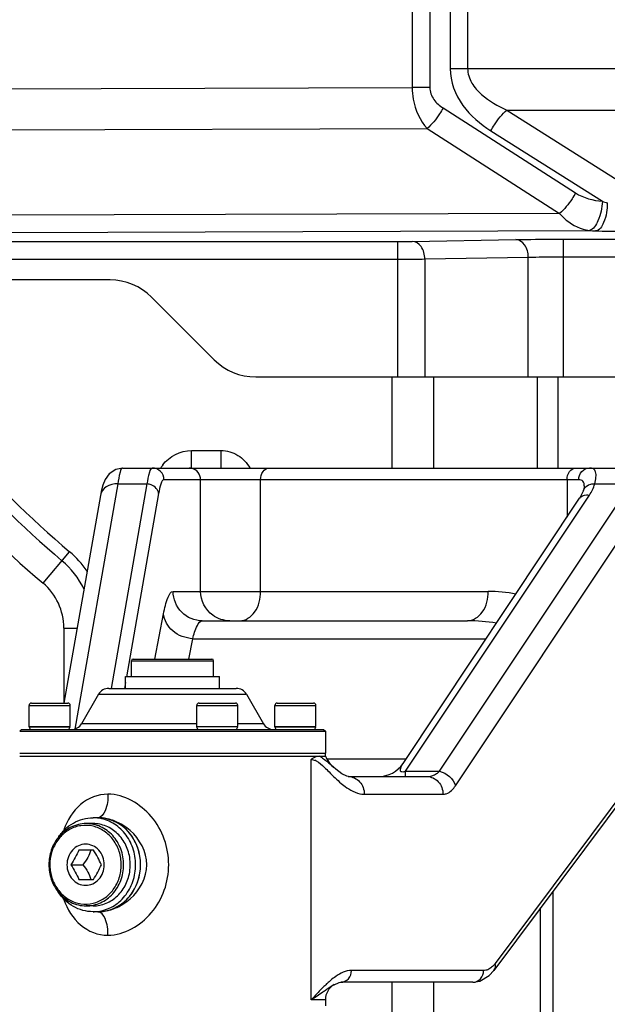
# Model space of a CAD drawing. Header units: millimetres. Extents: x 0 to 5945, y 0 to 4205.
# Tile 25 of 80: x 2796 to 2896, y 626 to 793. Entities that reach past the tile are written whole.
import ezdxf

# ---------------------------------------------------------------- set-up
doc = ezdxf.new("R2010")
doc.units = ezdxf.units.MM
doc.header["$LTSCALE"] = 326.975
for name, color, linetype in [('204104000008DXF_CONTINUOUS_LINE', 7, 'CONTINUOUS'), ('304103000029DXF_CONTINUOUS_LINE', 7, 'CONTINUOUS'), ('304104000212DXF_CONTINUOUS_LINE', 7, 'CONTINUOUS'), ('304105000162DXF_CONTINUOUS_LINE', 7, 'CONTINUOUS'), ('304107000039DXF_CONTINUOUS_LINE', 7, 'CONTINUOUS'), ('501023000069DXF_CONTINUOUS_LINE', 7, 'CONTINUOUS'), ('604006000001DXF_CONTINUOUS_LINE', 7, 'CONTINUOUS'), ('604007000001DXF_CONTINUOUS_LINE', 7, 'CONTINUOUS'), ('626001000001DXF_CONTINUOUS_LINE', 7, 'CONTINUOUS')]:
    doc.layers.add(name, color=color, linetype=linetype)

msp = doc.modelspace()

# ---------------------------------------------------------------- linework, layer by layer
at = {"layer": '204104000008DXF_CONTINUOUS_LINE', "color": 2, "linetype": 'Continuous', "const_width": 4}
msp.add_lwpolyline([(2339.611, 830.766, 1), (3485.611, 830.766, 1)], format="xyb", close=True, dxfattribs=at)
at = {"layer": '304103000029DXF_CONTINUOUS_LINE', "color": 9, "linetype": 'Continuous'}
for p, q in [((2858.969, 716.766), (2858.969, 732.266)), ((2866.04, 716.766), (2866.04, 732.266)), ((2883.647, 732.266), (2883.647, 716.766)), ((2887.182, 732.266), (2887.182, 716.766)), ((2824.83, 716.766), (2824.83, 719.766)), ((2824.83, 719.766), (2829.873, 719.766)), ((2829.873, 716.766), (2829.873, 719.766)), ((2812.284, 714.054), (2804.972, 672.354)), ((2817.251, 714.054), (2811.151, 679.266)), ((2812.284, 714.054), (2817.251, 714.054)), ((2890.709, 714.766), (2820.152, 714.766)), ((2826.393, 695.766), (2826.393, 714.766)), ((2836.591, 695.766), (2836.591, 714.766)), ((2888.733, 714.766), (2888.733, 708.402)), ((2893.43, 714.054), (2899.81, 714.052)), ((2819.236, 712.415), (2813.769, 681.237)), ((2861.254, 665.171), (2892.537, 712.145)), ((2867.038, 665.17), (2898.984, 713.141)), ((2869.757, 662.713), (2901.703, 710.683)), ((2799.571, 697.174), (2804.092, 702.518)), ((2821.71, 695.766), (2875.319, 695.766)), ((2818.57, 684.266), (2820.084, 691.968)), ((2803.111, 689.54), (2803.111, 676.766)), ((2803.111, 689.54), (2805.371, 689.54)), ((2824.366, 684.266), (2825.046, 687.727)), ((2825.046, 687.727), (2874.964, 687.728)), ((2813.604, 680.294), (2813.423, 679.266)), ((2907.808, 674.423), (2876.509, 632.482)), ((2845.168, 626.266), (2845.168, 667.18)), ((2847.901, 667.305), (2861.364, 667.305)), ((2848.718, 666.105), (2849.003, 665.844)), ((2861.254, 664.266), (2861.254, 665.171)), ((2861.254, 665.171), (2867.038, 665.17)), ((2854.236, 661.266), (2867.617, 661.266)), ((2886.354, 616.266), (2886.354, 644.759)), ((2884.233, 616.266), (2884.233, 641.917)), ((2874.532, 631.266), (2852.047, 631.266)), ((2858.969, 616.266), (2858.969, 629.266)), ((2866.04, 616.266), (2866.04, 629.266)), ((2872.72, 629.266), (2872.735, 629.266)), ((2847.604, 626.266), (2845.168, 626.266))]:
    msp.add_line(p, q, dxfattribs=at)
at = {"layer": '304103000029DXF_CONTINUOUS_LINE', "color": 7, "linetype": 'Continuous'}
for p, q in [((2811.934, 716.533), (2810.81, 715.779)), ((2813.102, 716.766), (2811.934, 716.533)), ((2813.129, 716.766), (2813.102, 716.766)), ((2813.129, 716.766), (2944.775, 716.766)), ((2809.329, 712.114), (2803.131, 676.766)), ((2891.506, 712.963), (2891.381, 712.588)), ((2860.825, 666.496), (2890.873, 711.616)), ((2826.673, 690.766), (2871.784, 690.766)), ((2907.601, 673.231), (2876.299, 631.286)), ((2795.61, 667.766), (2847.603, 667.766)), ((2849.002, 665.845), (2849.005, 665.842)), ((2860.824, 666.495), (2860.824, 666.494)), ((2851.516, 664.266), (2864.899, 664.266)), ((2808.928, 657.266), (2808.925, 657.266)), ((2808.928, 641.267), (2808.925, 641.267)), ((2875.495, 630.398), (2876.299, 631.285)), ((2876.299, 631.285), (2876.299, 631.286)), ((2849.107, 628.866), (2849.089, 628.856)), ((2872.72, 629.266), (2850.235, 629.266)), ((2847.604, 626.266), (2847.604, 625.266))]:
    msp.add_line(p, q, dxfattribs=at)
for points in [[(2810.81, 715.779), (2810.123, 714.818), (2809.734, 713.852), (2809.454, 712.764), (2809.329, 712.111)], [(2891.661, 713.719), (2891.641, 713.53), (2891.525, 713.031), (2891.506, 712.964)], [(2891.381, 712.588), (2890.978, 711.781), (2890.873, 711.616)], [(2851.517, 664.267), (2851.238, 664.317), (2850.421, 664.719), (2849.372, 665.516), (2849.003, 665.844)], [(2872.735, 629.267), (2873.886, 629.451), (2875.495, 630.398)], [(2849.089, 628.856), (2849.945, 629.228), (2850.236, 629.266)]]:
    msp.add_lwpolyline(points, dxfattribs=at)
at = {"layer": '304103000029DXF_CONTINUOUS_LINE', "color": 9, "linetype": 'Continuous'}
for centre, radius, start, end in [((2912.611, 830.766), 168, 211.62277, 229.76336), ((2912.611, 830.766), 175, 211.62277, 229.76336), ((2824.765, 713.759), 5.982, 143.90843, 149.4644), ((2824.407, 714.792), 1.974, 77.96786, 89.95154), ((2793.111, 689.54), 17, 34.77271, 49.76336), ((2793.111, 689.54), 10, 0, 49.76336), ((2875.314, 670.71), 25.056, 79.17738, 89.98884), ((2871.788, 659.682), 31.085, 80.87429, 90.00716), ((2844.835, 664.667), 2.571, 61.98743, 65.97319), ((2808.708, 649.133), 8.153, 71.63231, 75.98075), ((2808.571, 648.719), 8.589, 67.90332, 71.63638), ((2816.392, 648.239), 14.161, 198.55627, 200.26668), ((2808.573, 649.808), 8.583, 288.23287, 292.14064), ((2808.712, 649.387), 8.139, 283.97321, 288.23466), ((2861.777, 613.846), 20.594, 132.13511, 132.63434), ((2859.42, 616.477), 17.063, 129.72847, 132.19345)]:
    msp.add_arc(centre, radius, start, end, dxfattribs=at)
at = {"layer": '304103000029DXF_CONTINUOUS_LINE', "color": 7, "linetype": 'Continuous'}
for centre, radius, start, end in [((2912.611, 830.766), 170, 211.62277, 229.76336), ((2793.111, 689.54), 15, 26.365, 49.76336), ((2853.058, 670.266), 6, 204.62432, 227.66676), ((2856.662, 669.266), 5, 270.15121, 326.3378), ((2850.604, 626.266), 3, 119.90641, 180)]:
    msp.add_arc(centre, radius, start, end, dxfattribs=at)
at = {"layer": '304103000029DXF_CONTINUOUS_LINE', "color": 9, "linetype": 'Continuous'}
for points in [[(2819.932, 717.283), (2821.01, 718.762), (2822.999, 719.766), (2824.83, 719.766)], [(2892.537, 712.145), (2892.926, 712.73), (2893.238, 713.378), (2893.43, 714.054)], [(2828.439, 691.721), (2827.22, 692.614), (2826.393, 694.255), (2826.393, 695.766)], [(2831.356, 690.766), (2830.333, 690.766), (2829.265, 691.117), (2828.439, 691.721)], [(2845.168, 667.18), (2845.412, 667.18), (2845.658, 667.115), (2845.881, 667.016)], [(2846.042, 666.937), (2846.569, 666.658), (2847.015, 666.242), (2847.447, 665.83)], [(2846.574, 667.766), (2846.826, 667.628), (2847.067, 667.467), (2847.299, 667.297)], [(2847.299, 667.297), (2847.797, 666.932), (2848.261, 666.521), (2848.718, 666.105)], [(2847.447, 665.83), (2847.711, 665.578), (2847.97, 665.319), (2848.228, 665.06)], [(2867.038, 665.171), (2868.232, 664.909), (2869.441, 663.893), (2869.757, 662.713)], [(2848.228, 665.06), (2848.566, 664.721), (2848.905, 664.381), (2849.251, 664.049)], [(2849.251, 664.049), (2849.586, 663.728), (2849.929, 663.413), (2850.284, 663.114)], [(2810.683, 657.043), (2810.11, 657.186), (2809.516, 657.266), (2808.925, 657.266)], [(2814.408, 655.067), (2813.639, 655.739), (2812.748, 656.293), (2811.802, 656.677)], [(2811.808, 641.858), (2812.752, 642.242), (2813.641, 642.795), (2814.408, 643.465)], [(2808.925, 641.266), (2809.514, 641.266), (2810.106, 641.346), (2810.677, 641.488)], [(2875.897, 631.821), (2875.696, 631.651), (2875.469, 631.504), (2875.224, 631.405)], [(2876.509, 632.482), (2876.33, 632.241), (2876.127, 632.015), (2875.897, 631.821)], [(2876.299, 631.286), (2876.541, 631.61), (2876.603, 632.088), (2876.509, 632.482)], [(2849.387, 630.262), (2849.086, 630.056), (2848.796, 629.832), (2848.515, 629.6)], [(2852.047, 631.266), (2851.099, 631.267), (2850.169, 630.797), (2849.387, 630.262)], [(2875.224, 631.405), (2875.006, 631.317), (2874.768, 631.266), (2874.532, 631.266)], [(2847.828, 628.997), (2847.383, 628.588), (2846.956, 628.16), (2846.536, 627.725)], [(2849.089, 628.856), (2848.633, 628.589), (2848.202, 628.281), (2847.768, 627.978)], [(2846.536, 627.725), (2846.073, 627.245), (2845.621, 626.755), (2845.168, 626.266)]]:
    msp.add_open_spline(points, degree=3, dxfattribs=at)
for points, knots in [([(2829.873, 719.766), (2830.863, 719.766), (2832.885, 719.155), (2834.259, 717.62), (2834.78, 716.775)], [0, 0, 0, 0, 0.4992301, 1, 1, 1, 1]), ([(2813.129, 716.766), (2812.855, 716.766), (2812.537, 715.473), (2812.379, 714.733), (2812.284, 714.054)], [0, 0, 0, 0, 0.2855708, 1, 1, 1, 1]), ([(2818.167, 716.766), (2817.886, 716.766), (2817.511, 715.497), (2817.355, 714.734), (2817.251, 714.054)], [0, 0, 0, 0, 0.2898894, 1, 1, 1, 1]), ([(2820.152, 714.766), (2820.152, 715.276), (2819.732, 716.336), (2818.674, 716.766), (2818.167, 716.766)], [0, 0, 0, 0, 0.5013225, 1, 1, 1, 1]), ([(2826.393, 714.766), (2826.393, 715.211), (2826.08, 716.128), (2825.252, 716.631), (2824.818, 716.723)], [0, 0, 0, 0, 0.5010892, 1, 1, 1, 1]), ([(2836.591, 714.766), (2836.591, 715.258), (2836.778, 716.171), (2837.619, 716.766), (2838.006, 716.766)], [0, 0, 0, 0, 0.5597675, 1, 1, 1, 1]), ([(2888.733, 714.766), (2888.733, 715.258), (2888.919, 716.171), (2889.76, 716.766), (2890.147, 716.766)], [0, 0, 0, 0, 0.5597675, 1, 1, 1, 1]), ([(2890.709, 714.766), (2890.709, 715.27), (2891.051, 716.291), (2892.05, 716.766), (2892.519, 716.766)], [0, 0, 0, 0, 0.5176542, 1, 1, 1, 1]), ([(2893.43, 714.054), (2893.525, 714.441), (2893.658, 715.11), (2893.699, 716.029), (2893.257, 716.71), (2892.762, 716.766), (2892.519, 716.766)], [0, 0, 0, 0, 0.3504259, 0.6025131, 0.7869224, 1, 1, 1, 1]), ([(2812.284, 714.054), (2811.613, 714.092), (2810.28, 713.835), (2809.431, 712.693), (2809.33, 712.114)], [0, 0, 0, 0, 0.5335147, 1, 1, 1, 1]), ([(2819.236, 712.415), (2819.182, 713.061), (2818.376, 713.873), (2817.499, 714.039), (2817.251, 714.054)], [0, 0, 0, 0, 0.7228666, 1, 1, 1, 1]), ([(2820.152, 714.766), (2819.896, 714.766), (2819.481, 713.708), (2819.34, 713.007), (2819.236, 712.415)], [0, 0, 0, 0, 0.2988439, 1, 1, 1, 1]), ([(2891.661, 713.72), (2891.661, 713.994), (2891.579, 714.614), (2890.966, 714.767), (2890.709, 714.766)], [0, 0, 0, 0, 0.5165925, 1, 1, 1, 1]), ([(2891.507, 712.964), (2891.657, 713.495), (2892.448, 714.062), (2893.214, 714.074), (2893.43, 714.054)], [0, 0, 0, 0, 0.7177712, 1, 1, 1, 1]), ([(2890.873, 711.616), (2891.112, 711.975), (2891.778, 712.254), (2892.372, 712.182), (2892.537, 712.145)], [0, 0, 0, 0, 0.7180153, 1, 1, 1, 1]), ([(2820.084, 691.968), (2820.273, 692.928), (2820.517, 694.103), (2821.282, 695.766), (2821.71, 695.766)], [0, 0, 0, 0, 0.6956989, 1, 1, 1, 1]), ([(2826.673, 690.766), (2825.405, 690.766), (2822.76, 691.842), (2821.71, 694.492), (2821.71, 695.766)], [0, 0, 0, 0, 0.4986774, 1, 1, 1, 1]), ([(2833.056, 690.766), (2834.022, 690.766), (2836.124, 692.255), (2836.591, 694.538), (2836.591, 695.766)], [0, 0, 0, 0, 0.4402394, 1, 1, 1, 1]), ([(2871.783, 690.766), (2872.749, 690.766), (2874.851, 692.254), (2875.319, 694.538), (2875.319, 695.766)], [0, 0, 0, 0, 0.4402325, 1, 1, 1, 1]), ([(2825.046, 687.727), (2823.83, 687.794), (2821.478, 688.632), (2820.166, 690.871), (2820.084, 691.968)], [0, 0, 0, 0, 0.5254928, 1, 1, 1, 1]), ([(2825.046, 687.727), (2825.237, 688.503), (2825.484, 689.541), (2826.291, 690.766), (2826.673, 690.766)], [0, 0, 0, 0, 0.6765807, 1, 1, 1, 1]), ([(2860.824, 666.494), (2860.733, 666.358), (2860.563, 666.083), (2860.38, 665.703), (2860.207, 665.081), (2860.803, 665.072), (2861.039, 665.115)], [0, 0, 0, 0, 0.2376448, 0.4581547, 0.6514526, 1, 1, 1, 1]), ([(2861.039, 665.115), (2861.077, 665.122), (2861.15, 665.137), (2861.221, 665.159), (2861.254, 665.171)], [0, 0, 0, 0, 0.5236826, 1, 1, 1, 1]), ([(2864.899, 664.266), (2865.469, 664.266), (2866.27, 664.532), (2866.882, 665.024), (2867.038, 665.17)], [0, 0, 0, 0, 0.7273245, 1, 1, 1, 1]), ([(2851.517, 664.266), (2852.222, 664.266), (2853.721, 663.553), (2854.236, 662.021), (2854.236, 661.266)], [0, 0, 0, 0, 0.4826476, 1, 1, 1, 1]), ([(2864.899, 664.266), (2865.603, 664.266), (2867.102, 663.554), (2867.617, 662.022), (2867.617, 661.266)], [0, 0, 0, 0, 0.4826443, 1, 1, 1, 1]), ([(2850.284, 663.114), (2850.594, 662.853), (2851.738, 661.957), (2853.173, 661.266), (2854.236, 661.266)], [0, 0, 0, 0, 0.2755601, 1, 1, 1, 1]), ([(2867.617, 661.266), (2867.807, 661.266), (2868.696, 661.418), (2869.373, 662.136), (2869.757, 662.713)], [0, 0, 0, 0, 0.2148729, 1, 1, 1, 1]), ([(2810.616, 661.266), (2808.957, 661.267), (2805.478, 659.907), (2803.704, 656.815), (2803.107, 655.196)], [0, 0, 0, 0, 0.4901368, 1, 1, 1, 1]), ([(2810.616, 661.266), (2810.616, 660.31), (2810.522, 658.899), (2809.486, 657.268), (2808.928, 657.266)], [0, 0, 0, 0, 0.6314952, 1, 1, 1, 1]), ([(2810.616, 637.266), (2813.384, 637.266), (2818.991, 640.583), (2821.964, 649.266), (2818.99, 657.949), (2813.384, 661.268), (2810.616, 661.266)], [0, 0, 0, 0, 0.2441687, 0.5000041, 0.7558313, 1, 1, 1, 1]), ([(2814.408, 643.465), (2816.028, 644.88), (2818.437, 649.266), (2816.029, 653.653), (2814.408, 655.067)], [0, 0, 0, 0, 0.500003, 1, 1, 1, 1]), ([(2803.108, 643.333), (2803.706, 641.715), (2805.48, 638.625), (2808.957, 637.265), (2810.616, 637.266)], [0, 0, 0, 0, 0.5098521, 1, 1, 1, 1]), ([(2810.616, 637.266), (2810.616, 638.223), (2810.522, 639.634), (2809.486, 641.265), (2808.928, 641.267)], [0, 0, 0, 0, 0.6315234, 1, 1, 1, 1]), ([(2850.236, 629.266), (2850.706, 629.267), (2851.705, 629.742), (2852.047, 630.763), (2852.047, 631.266)], [0, 0, 0, 0, 0.4826515, 1, 1, 1, 1]), ([(2872.735, 629.266), (2873.203, 629.271), (2874.193, 629.749), (2874.532, 630.765), (2874.532, 631.266)], [0, 0, 0, 0, 0.4827513, 1, 1, 1, 1]), ([(2847.768, 627.978), (2847.574, 627.843), (2846.724, 627.249), (2845.856, 626.678), (2845.168, 626.266)], [0, 0, 0, 0, 0.2275318, 1, 1, 1, 1])]:
    msp.add_open_spline(points, degree=3, knots=knots, dxfattribs=at)
at = {"layer": '304103000029DXF_CONTINUOUS_LINE', "color": 7, "linetype": 'Continuous'}
for points, knots in [([(2845.168, 667.18), (2845.293, 667.281), (2845.709, 667.578), (2846.221, 667.767), (2846.573, 667.767)], [0, 0, 0, 0, 0.3136219, 1, 1, 1, 1]), ([(2814.282, 654.657), (2813.948, 655.061), (2812.513, 656.494), (2810.423, 657.266), (2808.925, 657.266)], [0, 0, 0, 0, 0.2594823, 1, 1, 1, 1]), ([(2808.925, 641.266), (2810.423, 641.266), (2812.513, 642.038), (2813.948, 643.471), (2814.282, 643.876)], [0, 0, 0, 0, 0.7405177, 1, 1, 1, 1])]:
    msp.add_open_spline(points, degree=3, knots=knots, dxfattribs=at)
msp.add_open_spline([(2814.282, 643.876), (2815.495, 645.344), (2816.856, 649.266), (2815.495, 653.189), (2814.282, 654.657)], degree=3, dxfattribs=at)
at = {"layer": '304104000212DXF_CONTINUOUS_LINE', "color": 7, "linetype": 'Continuous'}
for p, q in [((2810.758, 679.266), (2832.45, 679.266)), ((2809.026, 678.266), (2806.14, 673.266)), ((2834.181, 678.266), (2837.068, 673.266)), ((2795.904, 672.266), (2795.604, 671.966)), ((2795.604, 671.966), (2847.604, 671.966)), ((2795.904, 672.266), (2847.304, 672.266)), ((2847.304, 672.266), (2847.604, 671.966)), ((2847.604, 671.966), (2847.604, 668.266)), ((2795.604, 668.266), (2847.604, 668.266))]:
    msp.add_line(p, q, dxfattribs=at)
at = {"layer": '304104000212DXF_CONTINUOUS_LINE', "color": 9, "linetype": 'Continuous'}
for p, q in [((2809.026, 678.266), (2834.181, 678.266)), ((2825.714, 673.266), (2806.14, 673.266)), ((2837.068, 673.266), (2832.714, 673.266))]:
    msp.add_line(p, q, dxfattribs=at)
at = {"layer": '304104000212DXF_CONTINUOUS_LINE', "color": 7, "linetype": 'Continuous'}
for centre, start, end in [((2810.758, 677.266), 89.99999, 149.99999), ((2832.449, 677.266), 30.00001, 90.00001), ((2804.408, 674.266), 270, 330), ((2838.8, 674.266), 210, 270)]:
    msp.add_arc(centre, 2, start, end, dxfattribs=at)
at = {"layer": '304105000162DXF_CONTINUOUS_LINE', "color": 7, "linetype": 'Continuous'}
for p, q in [((2795.604, 668.266), (2847.604, 668.266)), ((2795.604, 667.766), (2847.604, 667.766)), ((2847.604, 667.766), (2847.604, 668.266))]:
    msp.add_line(p, q, dxfattribs=at)
at = {"layer": '304107000039DXF_CONTINUOUS_LINE', "color": 9, "linetype": 'Continuous'}
for p, q in [((2862.388, 884.006), (2862.388, 781.527)), ((2865.37, 884.006), (2865.37, 781.527)), ((2868.833, 874.777), (2868.833, 784.755)), ((2871.814, 874.777), (2871.814, 784.756)), ((2868.833, 784.755), (2871.814, 784.755)), ((2871.814, 784.756), (2909.893, 784.755)), ((2782.441, 781.281), (2862.388, 781.527)), ((2865.37, 781.527), (2862.388, 781.527)), ((2867.636, 778.028), (2890.168, 763.582)), ((2878.502, 777.684), (2901.395, 763.195)), ((2878.502, 777.684), (2909.893, 777.684)), ((2782.96, 774.271), (2864.914, 774.523)), ((2864.914, 774.523), (2887.447, 760.077)), ((2875.775, 774.149), (2894.742, 762.145)), ((2887.447, 760.077), (2792.747, 759.786)), ((2893.573, 757.104), (2793.964, 756.797)), ((2862.394, 755.336), (2880, 755.643)), ((2888.132, 752.702), (2888.132, 755.702)), ((2888.132, 755.702), (2956.441, 755.702)), ((2739.6, 755.318), (2859.919, 755.318)), ((2859.919, 732.266), (2859.919, 755.318)), ((2739.599, 752.318), (2859.919, 752.318)), ((2864.515, 752.336), (2882.121, 752.643)), ((2864.515, 752.336), (2864.515, 732.266)), ((2882.122, 732.266), (2882.121, 752.643)), ((2888.132, 732.266), (2888.133, 752.702)), ((2888.133, 752.702), (2956.441, 752.702))]:
    msp.add_line(p, q, dxfattribs=at)
at = {"layer": '304107000039DXF_CONTINUOUS_LINE', "color": 7, "linetype": 'Continuous'}
for p, q in [((2810.969, 748.766), (2697.111, 748.766)), ((2828.682, 735.195), (2818.04, 745.837)), ((2835.754, 732.266), (2920.611, 732.266))]:
    msp.add_line(p, q, dxfattribs=at)
at = {"layer": '304107000039DXF_CONTINUOUS_LINE', "color": 9, "linetype": 'Continuous'}
for centre, radius, start, end in [((2900.654, 780.358), 19.149, 252.01583, 254.62299), ((2893.694, 764.937), 7.835, 261.42996, 269.11729), ((2907.681, 2599.728), 1842.678, 269.561328, 269.698287)]:
    msp.add_arc(centre, radius, start, end, dxfattribs=at)
at = {"layer": '304107000039DXF_CONTINUOUS_LINE', "color": 7, "linetype": 'Continuous'}
for centre, start, end in [((2810.969, 738.766), 45, 90), ((2835.754, 742.266), 225, 270)]:
    msp.add_arc(centre, 10, start, end, dxfattribs=at)
at = {"layer": '304107000039DXF_CONTINUOUS_LINE', "color": 9, "linetype": 'Continuous'}
for points, knots in [([(2868.833, 784.755), (2868.833, 782.54), (2870.538, 778.148), (2873.962, 775.296), (2875.775, 774.149)], [0, 0, 0, 0, 0.5080216, 1, 1, 1, 1]), ([(2871.814, 784.756), (2871.814, 783.897), (2872.37, 782.173), (2874.687, 779.626), (2876.956, 778.361), (2878.502, 777.684)], [0, 0, 0, 0, 0.2525024, 0.50366, 1, 1, 1, 1]), ([(2862.388, 781.527), (2862.39, 780.855), (2862.608, 778.349), (2863.712, 775.916), (2864.914, 774.523)], [0, 0, 0, 0, 0.2672848, 1, 1, 1, 1]), ([(2865.37, 781.527), (2865.37, 780.798), (2865.923, 779.354), (2867.042, 778.409), (2867.636, 778.028)], [0, 0, 0, 0, 0.5079966, 1, 1, 1, 1]), ([(2867.636, 778.028), (2867.454, 777.682), (2866.702, 776.405), (2865.755, 775.221), (2864.914, 774.523)], [0, 0, 0, 0, 0.2633254, 1, 1, 1, 1]), ([(2875.775, 774.149), (2875.956, 774.498), (2876.707, 775.787), (2877.656, 776.982), (2878.502, 777.684)], [0, 0, 0, 0, 0.2638623, 1, 1, 1, 1]), ([(2890.168, 763.582), (2889.986, 763.236), (2889.234, 761.959), (2888.287, 760.776), (2887.447, 760.077)], [0, 0, 0, 0, 0.2633254, 1, 1, 1, 1]), ([(2894.742, 762.145), (2894.664, 761.011), (2894.34, 759.252), (2893.231, 757.374), (2892.527, 757.19)], [0, 0, 0, 0, 0.6095915, 1, 1, 1, 1]), ([(2895.576, 761.895), (2895.55, 760.752), (2895.401, 759.088), (2894.232, 757.13), (2893.574, 757.104)], [0, 0, 0, 0, 0.6343379, 1, 1, 1, 1]), ([(2887.447, 760.077), (2887.793, 759.675), (2889.203, 758.293), (2891.102, 757.407), (2892.527, 757.19)], [0, 0, 0, 0, 0.2691154, 1, 1, 1, 1]), ([(2880, 755.643), (2880.581, 755.653), (2883.292, 755.691), (2886.002, 755.702), (2888.132, 755.702)], [0, 0, 0, 0, 0.2143008, 1, 1, 1, 1]), ([(2882.122, 752.643), (2882.115, 753.377), (2881.822, 754.736), (2880.579, 755.633), (2880, 755.643)], [0, 0, 0, 0, 0.5588262, 1, 1, 1, 1]), ([(2859.919, 755.318), (2860.147, 755.318), (2860.972, 755.319), (2861.797, 755.325), (2862.394, 755.336)], [0, 0, 0, 0, 0.2758956, 1, 1, 1, 1]), ([(2864.515, 752.336), (2864.509, 753.07), (2864.216, 754.429), (2862.973, 755.326), (2862.394, 755.336)], [0, 0, 0, 0, 0.5588263, 1, 1, 1, 1]), ([(2859.919, 752.318), (2860.342, 752.318), (2861.874, 752.32), (2863.406, 752.326), (2864.515, 752.336)], [0, 0, 0, 0, 0.2758993, 1, 1, 1, 1]), ([(2882.121, 752.643), (2882.551, 752.654), (2884.554, 752.691), (2886.558, 752.702), (2888.133, 752.702)], [0, 0, 0, 0, 0.2143011, 1, 1, 1, 1])]:
    msp.add_open_spline(points, degree=3, knots=knots, dxfattribs=at)
msp.add_open_spline([(2890.168, 763.582), (2891.514, 762.72), (2893.149, 762.277), (2894.742, 762.145)], degree=3, dxfattribs=at)
at = {"layer": '501023000069DXF_CONTINUOUS_LINE', "color": 7, "linetype": 'Continuous'}
for p, q in [((2797.196, 672.766), (2797.196, 676.366)), ((2797.596, 676.766), (2803.796, 676.766)), ((2804.196, 672.766), (2804.196, 676.366)), ((2825.714, 672.766), (2825.714, 676.366)), ((2826.114, 676.766), (2832.314, 676.766)), ((2832.714, 672.766), (2832.714, 676.366)), ((2839.012, 672.766), (2839.012, 676.366)), ((2839.412, 676.766), (2845.612, 676.766)), ((2846.012, 672.766), (2846.012, 676.366)), ((2797.196, 672.766), (2804.195, 672.766)), ((2825.714, 672.766), (2832.714, 672.766)), ((2839.012, 672.766), (2846.012, 672.766))]:
    msp.add_line(p, q, dxfattribs=at)
at = {"layer": '501023000069DXF_CONTINUOUS_LINE', "color": 9, "linetype": 'Continuous'}
for p, q in [((2797.196, 676.366), (2804.196, 676.366)), ((2825.714, 676.366), (2832.714, 676.366)), ((2839.012, 676.366), (2846.012, 676.366))]:
    msp.add_line(p, q, dxfattribs=at)
at = {"layer": '501023000069DXF_CONTINUOUS_LINE', "color": 7, "linetype": 'Continuous'}
for centre, start, end in [((2797.596, 676.366), 90, 180), ((2803.796, 676.366), 0, 90), ((2826.114, 676.366), 90, 180), ((2832.314, 676.366), 0, 90), ((2839.412, 676.366), 90, 180), ((2845.612, 676.366), 0, 90)]:
    msp.add_arc(centre, 0.4, start, end, dxfattribs=at)
at = {"layer": '604006000001DXF_CONTINUOUS_LINE', "color": 7, "linetype": 'Continuous'}
for p, q in [((2797.196, 672.716), (2797.299, 672.766)), ((2797.414, 672.266), (2797.196, 672.716)), ((2797.196, 672.716), (2804.196, 672.716)), ((2803.977, 672.266), (2804.196, 672.716)), ((2804.196, 672.716), (2804.092, 672.766)), ((2825.714, 672.716), (2825.817, 672.766)), ((2825.932, 672.266), (2825.714, 672.716)), ((2832.714, 672.716), (2825.714, 672.716)), ((2832.495, 672.266), (2832.714, 672.716)), ((2832.714, 672.716), (2832.61, 672.766)), ((2839.012, 672.716), (2839.115, 672.766)), ((2839.231, 672.266), (2839.012, 672.716)), ((2839.012, 672.716), (2846.012, 672.716)), ((2845.793, 672.266), (2846.012, 672.716)), ((2846.012, 672.716), (2845.908, 672.766))]:
    msp.add_line(p, q, dxfattribs=at)
at = {"layer": '604007000001DXF_CONTINUOUS_LINE', "color": 7, "linetype": 'Continuous'}
for p, q in [((2813.604, 679.266), (2813.604, 681.266)), ((2813.604, 681.266), (2829.604, 681.266)), ((2829.604, 679.266), (2829.604, 681.266)), ((2808.925, 657.266), (2808.08, 657.266)), ((2808.925, 641.266), (2808.08, 641.266))]:
    msp.add_line(p, q, dxfattribs=at)
for centre, radius, start, end in [((2808.079, 650.679), 6.587, 82.69867, 89.99373), ((2808.925, 650.684), 6.583, 83.98641, 89.99615), ((2808.325, 649.733), 7.729, 38.13223, 43.53247), ((2808.325, 648.8), 7.729, 316.46753, 321.86777), ((2808.079, 647.854), 6.587, 270.00627, 277.30133), ((2808.925, 647.849), 6.583, 270.00385, 276.01359)]:
    msp.add_arc(centre, radius, start, end, dxfattribs=at)
for points, knots in [([(2802.14, 653.854), (2802.468, 654.371), (2803.237, 655.324), (2804.683, 656.421), (2806.329, 657.11), (2807.5, 657.266), (2808.08, 657.266)], [0, 0, 0, 0, 0.2577104, 0.5094586, 0.7561718, 1, 1, 1, 1]), ([(2808.916, 641.32), (2809.792, 641.432), (2811.54, 642.03), (2813.645, 643.867), (2815.016, 646.388), (2815.489, 649.266), (2815.016, 652.145), (2813.645, 654.666), (2811.54, 656.502), (2809.792, 657.101), (2808.916, 657.213)], [0, 0, 0, 0, 0.1194107, 0.2424777, 0.3698404, 0.5, 0.6301596, 0.7575223, 0.8805893, 1, 1, 1, 1]), ([(2813.929, 655.056), (2813.358, 655.657), (2812.025, 656.666), (2810.417, 657.146), (2809.614, 657.23)], [0, 0, 0, 0, 0.5064522, 1, 1, 1, 1]), ([(2814.405, 644.027), (2814.976, 644.755), (2815.874, 646.442), (2816.328, 649.266), (2815.874, 652.091), (2814.976, 653.778), (2814.405, 654.505)], [0, 0, 0, 0, 0.2473767, 0.5, 0.7526233, 1, 1, 1, 1]), ([(2808.08, 641.266), (2807.5, 641.266), (2806.329, 641.423), (2804.683, 642.111), (2803.237, 643.209), (2802.468, 644.161), (2802.14, 644.679)], [0, 0, 0, 0, 0.2438283, 0.4905416, 0.7422897, 1, 1, 1, 1]), ([(2809.614, 641.303), (2810.417, 641.387), (2812.025, 641.866), (2813.358, 642.876), (2813.929, 643.476)], [0, 0, 0, 0, 0.4935478, 1, 1, 1, 1])]:
    msp.add_open_spline(points, degree=3, knots=knots, dxfattribs=at)
at = {"layer": '626001000001DXF_CONTINUOUS_LINE', "color": 7, "linetype": 'Continuous'}
for p, q in [((2814.604, 681.266), (2814.604, 683.966)), ((2814.904, 684.266), (2828.304, 684.266)), ((2828.604, 681.266), (2828.604, 683.966)), ((2808.08, 656.266), (2806.939, 656.266)), ((2808.152, 651.766), (2805.672, 651.766)), ((2804.329, 649.266), (2806.341, 649.266)), ((2805.672, 646.766), (2808.152, 646.766)), ((2808.08, 642.266), (2806.939, 642.266))]:
    msp.add_line(p, q, dxfattribs=at)
at = {"layer": '626001000001DXF_CONTINUOUS_LINE', "color": 9, "linetype": 'Continuous'}
msp.add_line((2814.604, 683.966), (2828.604, 683.966), dxfattribs=at)
at = {"layer": '626001000001DXF_CONTINUOUS_LINE', "color": 7, "linetype": 'Continuous'}
for centre, radius, start, end in [((2814.904, 683.966), 0.3, 90, 180), ((2828.304, 683.966), 0.3, 0, 90), ((2806.704, 649.266), 7.72, 352.90638, 7.09362)]:
    msp.add_arc(centre, radius, start, end, dxfattribs=at)
at = {"layer": '626001000001DXF_CONTINUOUS_LINE', "color": 9, "linetype": 'Continuous'}
for points, knots in [([(2812.884, 649.266), (2812.884, 650.02), (2812.653, 651.524), (2811.646, 653.532), (2810.079, 655.069), (2808.121, 655.944), (2806.001, 656.04), (2803.982, 655.342), (2802.306, 653.95), (2801.546, 652.685), (2801.27, 652.004)], [0, 0, 0, 0, 0.131629, 0.26075, 0.3858807, 0.5072585, 0.6268774, 0.747603, 0.8717487, 1, 1, 1, 1]), ([(2813.283, 649.266), (2813.283, 650.174), (2812.964, 651.982), (2811.793, 653.939), (2810.496, 655.117), (2809.391, 655.771), (2808.19, 656.175), (2807.354, 656.266), (2806.939, 656.266)], [0, 0, 0, 0, 0.2605525, 0.5146775, 0.6388197, 0.7607046, 0.8808329, 1, 1, 1, 1]), ([(2801.27, 652.004), (2801.182, 651.789), (2800.874, 650.908), (2800.74, 649.967), (2800.74, 649.266)], [0, 0, 0, 0, 0.2489045, 1, 1, 1, 1]), ([(2800.74, 649.266), (2800.74, 649.031), (2800.784, 648.099), (2801.008, 647.175), (2801.27, 646.528)], [0, 0, 0, 0, 0.251806, 1, 1, 1, 1]), ([(2801.27, 646.528), (2801.546, 645.847), (2802.306, 644.582), (2803.983, 643.19), (2806.002, 642.492), (2808.122, 642.589), (2810.079, 643.464), (2811.646, 645), (2812.653, 647.008), (2812.884, 648.512), (2812.884, 649.266)], [0, 0, 0, 0, 0.12825, 0.2523945, 0.3731196, 0.4927389, 0.6141176, 0.7392491, 0.8683707, 1, 1, 1, 1]), ([(2806.939, 642.266), (2807.354, 642.266), (2808.19, 642.357), (2809.391, 642.761), (2810.496, 643.416), (2811.793, 644.594), (2812.964, 646.551), (2813.283, 648.359), (2813.283, 649.266)], [0, 0, 0, 0, 0.1191671, 0.2392955, 0.3611803, 0.4853226, 0.7394476, 1, 1, 1, 1])]:
    msp.add_open_spline(points, degree=3, knots=knots, dxfattribs=at)
at = {"layer": '626001000001DXF_CONTINUOUS_LINE', "color": 7, "linetype": 'Continuous'}
for points, knots in [([(2806.939, 656.266), (2806.485, 656.266), (2805.569, 656.158), (2804.266, 655.68), (2803.087, 654.91), (2802.426, 654.233), (2802.132, 653.862)], [0, 0, 0, 0, 0.2454154, 0.492891, 0.7441009, 1, 1, 1, 1]), ([(2814.365, 650.219), (2814.263, 651.038), (2813.798, 652.633), (2812.595, 654.31), (2811.355, 655.305), (2810.325, 655.854), (2809.221, 656.191), (2808.459, 656.266), (2808.08, 656.266)], [0, 0, 0, 0, 0.2604946, 0.5139478, 0.6379016, 0.7598727, 0.8803413, 1, 1, 1, 1]), ([(2802.132, 653.862), (2801.627, 653.225), (2800.833, 651.747), (2800.567, 650.095), (2800.567, 649.266)], [0, 0, 0, 0, 0.4951188, 1, 1, 1, 1]), ([(2809.984, 649.266), (2809.984, 649.72), (2809.824, 650.625), (2809.131, 651.786), (2808.076, 652.577), (2806.812, 652.859), (2805.548, 652.577), (2804.493, 651.786), (2803.8, 650.625), (2803.64, 649.72), (2803.64, 649.266)], [0, 0, 0, 0, 0.1306174, 0.2580186, 0.3807248, 0.5, 0.6192752, 0.7419814, 0.8693826, 1, 1, 1, 1]), ([(2805.672, 651.766), (2805.483, 651.343), (2805.071, 650.49), (2804.586, 649.675), (2804.329, 649.266)], [0, 0, 0, 0, 0.489801, 1, 1, 1, 1]), ([(2807.684, 651.766), (2807.566, 651.334), (2807.216, 650.438), (2806.656, 649.659), (2806.341, 649.266)], [0, 0, 0, 0, 0.4707853, 1, 1, 1, 1]), ([(2809.495, 649.266), (2809.306, 649.69), (2808.894, 650.543), (2808.409, 651.357), (2808.152, 651.766)], [0, 0, 0, 0, 0.489801, 1, 1, 1, 1]), ([(2800.567, 649.266), (2800.567, 648.438), (2800.833, 646.785), (2801.627, 645.307), (2802.132, 644.671)], [0, 0, 0, 0, 0.5048814, 1, 1, 1, 1]), ([(2803.64, 649.266), (2803.64, 648.813), (2803.8, 647.908), (2804.493, 646.747), (2805.548, 645.955), (2806.812, 645.673), (2808.076, 645.955), (2809.131, 646.747), (2809.824, 647.908), (2809.984, 648.813), (2809.984, 649.266)], [0, 0, 0, 0, 0.1306174, 0.2580186, 0.3807248, 0.5, 0.6192752, 0.7419814, 0.8693826, 1, 1, 1, 1]), ([(2804.329, 649.266), (2804.586, 648.857), (2805.071, 648.043), (2805.483, 647.19), (2805.672, 646.766)], [0, 0, 0, 0, 0.510199, 1, 1, 1, 1]), ([(2806.341, 649.266), (2806.656, 648.873), (2807.216, 648.095), (2807.566, 647.199), (2807.684, 646.766)], [0, 0, 0, 0, 0.5292149, 1, 1, 1, 1]), ([(2808.152, 646.766), (2808.409, 647.175), (2808.894, 647.99), (2809.306, 648.843), (2809.495, 649.266)], [0, 0, 0, 0, 0.5101991, 1, 1, 1, 1]), ([(2808.08, 642.266), (2808.459, 642.266), (2809.221, 642.342), (2810.325, 642.679), (2811.355, 643.228), (2812.595, 644.222), (2813.798, 645.899), (2814.263, 647.495), (2814.365, 648.313)], [0, 0, 0, 0, 0.1196587, 0.2401273, 0.3620984, 0.4860522, 0.7395054, 1, 1, 1, 1]), ([(2802.132, 644.671), (2802.426, 644.299), (2803.087, 643.622), (2804.266, 642.853), (2805.569, 642.375), (2806.485, 642.266), (2806.939, 642.266)], [0, 0, 0, 0, 0.2558989, 0.5071088, 0.7545844, 1, 1, 1, 1])]:
    msp.add_open_spline(points, degree=3, knots=knots, dxfattribs=at)

doc.saveas('drawing.dxf')
